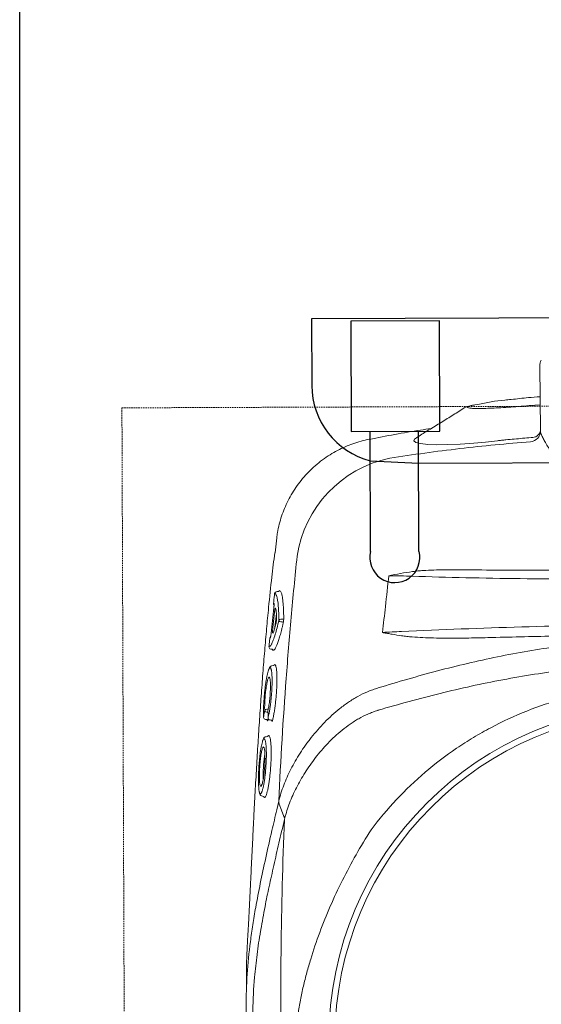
# Model space of a CAD drawing. Header units: inches. Extents: x 1703 to 137267, y -37098 to 14102.
# Tile 126 of 139: x 128185 to 128352, y 7803 to 8118. Entities that reach past the tile are written whole.
import ezdxf

# ---------------------------------------------------------------- set-up
doc = ezdxf.new("R2010")
doc.units = ezdxf.units.IN
doc.header["$MEASUREMENT"] = 0
doc.linetypes.add('11aa1PB-bd$0$11aa1PB-af$0$TRATTEGGIATA', pattern=[0.75, 0.5, -0.25])
doc.layers.add('CKD Equipments', color=252, linetype='Continuous', lineweight=0)
doc.layers.add('FAINTEQUIP', color=252, linetype='Continuous', lineweight=0)
doc.layers.add('elevation line', color=1, linetype='Continuous')
doc.layers.add('EQUIPMENT', color=1, linetype='Continuous')

# ---------------------------------------------------------------- blocks, each defined once
blk = doc.blocks.new('G$C62143A14')
at = {"linetype": 'Continuous', "lineweight": 0}
for p, q in [((133.76, 441.62), (133.99, 420.82)), ((113.93, 429.31), (112.94, 429.15)), ((130.32, 428.9), (133.9, 429.19)), ((79.21, 418.06), (79.21, 418.06)), ((49.55, 386.51), (49, 381.81)), ((49.57, 386.5), (49.57, 386.51)), ((49.39, 369.29), (49.5, 369.31)), ((50.37, 369.67), (50.78, 369.47)), ((48.88, 368.7), (48.87, 368.69)), ((49.44, 362.37), (48.95, 357.79)), ((50.85, 360.49), (51.48, 360.49)), ((51.33, 359.64), (50.86, 359.63)), ((47.71, 350.93), (47.62, 350.94)), ((47.68, 350.93), (48.05, 350.9)), ((48.57, 345.63), (48.03, 345.57)), ((45.34, 329.13), (45.33, 329.04)), ((45.95, 328.38), (46.32, 328.34)), ((46.82, 328.73), (46.75, 328.33)), ((46.79, 328.96), (46.78, 328.89)), ((47.41, 328.22), (47.77, 328.17)), ((46.65, 322.92), (46.12, 322.87)), ((44.97, 303.8), (45.36, 303.77)), ((45.65, 303.41), (45.51, 303.55)), ((45.8, 303.47), (45.65, 303.41)), ((49.57, 299.48), (50.21, 302.26))]:
    blk.add_line(p, q, dxfattribs=at)
at = {"linetype": 'Continuous', "lineweight": 0, "flags": 128}
for points in [[(94.26, 418.59), (93.66, 418.2), (93.46, 417.59), (94.13, 417.09), (95.62, 416.73), (97.89, 416.49), (100.81, 416.39), (104.33, 416.43), (108.32, 416.6), (112.67, 416.91), (116.39, 417.25), (120.19, 417.68), (120.19, 417.68), (120.19, 417.68)], [(50.36, 301.27), (50.36, 301.27), (50.36, 301.27)], [(51.87, 297.29), (51.12, 299.29), (50.37, 301.26)]]:
    blk.add_lwpolyline(points, dxfattribs=at)
at = {"linetype": 'Continuous', "lineweight": 0}
for radius in [106.93, 105]:
    blk.add_circle((173.18, 226), radius, dxfattribs=at)
for centre, radius, start, end in [((137.26, 441.66), 3.5, 149.6525, 180.6162), ((130.52, 420.79), 3.47, 274.6644, 0.6066), ((131.16, 421.56), 2.92, 266.0995, 345.287), ((93.4, 375.11), 37.74, 101.688, 171.5562), ((49.57, 368.62), 0.7, 105.1816, 173.5015), ((49.57, 368.62), 0.695, 105.2693, 173.8356), ((49.23, 365.55), 0.7, 173.3804, 218.7703), ((50.81, 359.83), 0.662, 86.742, 152.268), ((50.9, 360.34), 0.71, 196.8739, 266.2326), ((51.31, 359.28), 0.355, 16.969, 86.1806), ((51.49, 360.82), 0.331, 266.795, 332.1856), ((48.04, 354.42), 0.696, 128.4109, 174.5774), ((47.76, 351.62), 0.697, 174.0499, 258.4519), ((46.34, 331.01), 0.662, 90.4906, 162.5797), ((46.36, 331.4), 0.685, 195.9711, 268.143), ((46.03, 329.07), 0.7, 182.9235, 263.468), ((47.48, 328.91), 0.7, 181.8037, 263.5226)]:
    blk.add_arc(centre, radius, start, end, dxfattribs=at)
for points, knots in [([(112.72, 429.1), (112.54, 429.08), (112.03, 428.98), (111.21, 428.78), (110.45, 428.55), (109.86, 428.32), (109.52, 428.12), (109.39, 428.05)], [0, 0, 0, 0, 0.100787, 0.407598, 0.731303, 0.895894, 1, 1, 1, 1]), ([(112.94, 429.15), (112.46, 429.05), (111.51, 428.84), (110.75, 428.57), (110.53, 428.34), (110.88, 428.16), (111.82, 428.04), (113.29, 427.99), (115.28, 427.99), (117.7, 428.06), (120.5, 428.19), (123.59, 428.37), (126.9, 428.61), (129.18, 428.8), (130.32, 428.9)], [0, 0, 0, 0, 0.082617, 0.165235, 0.248974, 0.332713, 0.416293, 0.499873, 0.583402, 0.66693, 0.750192, 0.833453, 0.916727, 1, 1, 1, 1]), ([(124.61, 430.86), (123.92, 430.81), (120.23, 430.56), (116.76, 429.87), (113.93, 429.31)], [0, 0, 0, 0, 0.187713, 1, 1, 1, 1]), ([(133.87, 431.73), (132.61, 431.65), (129.52, 431.46), (126.44, 431.07), (124.61, 430.84)], [0, 0, 0, 0, 0.406128, 1, 1, 1, 1]), ([(109.39, 428.05), (108.12, 427.23), (105.58, 425.64), (101.69, 423.22), (97.89, 420.88), (95.41, 419.35), (94.24, 418.63)], [0, 0, 0, 0, 0.253353, 0.510138, 0.769176, 1, 1, 1, 1]), ([(99.02, 421.57), (97.86, 421.41), (91.22, 420.48), (84.64, 419.17), (79.21, 418.1)], [0, 0, 0, 0, 0.174606, 1, 1, 1, 1]), ([(133.99, 420.82), (134, 420.37), (134.2, 419.77), (134.72, 418.63), (134.93, 418.21), (135.3, 417.53), (135.44, 417.29), (135.72, 416.8), (135.87, 416.55), (136.64, 415.25), (137.37, 414.09), (138.58, 412.21), (139, 411.55), (139.88, 410.19), (140.34, 409.49), (141.72, 407.33), (142.68, 405.82), (144.62, 402.65), (145.6, 400.98), (147.49, 397.46), (148.39, 395.64), (149.56, 392.78), (149.93, 391.81), (150.58, 389.81), (150.87, 388.79), (151.1, 387.73)], [0, 0, 0, 0, 0.125, 0.125, 0.1875, 0.1875, 0.21875, 0.21875, 0.25, 0.25, 0.375, 0.375, 0.4375, 0.4375, 0.5, 0.5, 0.625, 0.625, 0.75, 0.75, 0.875, 0.875, 0.9375, 0.9375, 1, 1, 1, 1]), ([(79.19, 418.13), (79.18, 418.13), (78.27, 417.99), (76.52, 417.53), (73.94, 416.74), (71.43, 415.74), (68.99, 414.57), (66.56, 413.17), (64.18, 411.55), (61.88, 409.7), (59.76, 407.69), (57.83, 405.55), (56.09, 403.3), (54.54, 400.95), (53.19, 398.52), (52.04, 396.03), (51.09, 393.49), (50.34, 390.91), (49.81, 388.58), (49.62, 387.11), (49.54, 386.51)], [0, 0, 0, 0, 0.001134, 0.05921, 0.117416, 0.175724, 0.234114, 0.292568, 0.357035, 0.420781, 0.483687, 0.545808, 0.607185, 0.667848, 0.727816, 0.787098, 0.845698, 0.903609, 0.960817, 1, 1, 1, 1]), ([(85.76, 412.06), (89.48, 412.63), (96.91, 413.75), (108.15, 415.16), (119.44, 416.38), (127.01, 417.01), (130.8, 417.33)], [0, 0, 0, 0, 0.249615, 0.499229, 0.749615, 1, 1, 1, 1]), ([(120.19, 417.68), (120.42, 417.7), (120.64, 417.73), (121.09, 417.77), (121.76, 417.84), (123.33, 417.99), (124.68, 418.11), (127.37, 418.36), (129.17, 418.51), (130.97, 418.65)], [0, 0, 0, 0, 0.0625, 0.0625, 0.125, 0.25, 0.5, 0.5, 1, 1, 1, 1]), ([(120.19, 417.68), (120.19, 417.68), (120.19, 417.68), (120.19, 417.68), (120.19, 417.68), (120.19, 417.68), (120.19, 417.68)], [0.00000000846, 0.00000000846, 0.00000000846, 0.00000000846, 0.000000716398, 0.000000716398, 0.000000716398, 0.000001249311, 0.000001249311, 0.000001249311, 0.000001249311]), ([(120.19, 417.68), (120.19, 417.68), (120.19, 417.68), (120.19, 417.68), (120.19, 417.68), (120.19, 417.68)], [0, 0, 0, 0, 0.051824, 0.658198, 1, 1, 1, 1]), ([(48.93, 381.81), (48.6, 379.21), (47.9, 373.59), (47.04, 365.37), (46.3, 357.46), (45.69, 350.42), (45.11, 343.22), (44.57, 335.88), (44.05, 328.44), (43.55, 320.81), (43.08, 313.03), (42.64, 305.12), (42.26, 298.03), (41.95, 291.8), (41.68, 286.4), (41.42, 281.01), (41.15, 275.42), (40.92, 270.71), (40.72, 266.92), (40.56, 263.77), (40.38, 260.45), (40.21, 257.38), (40.08, 254.83), (39.98, 252.7), (39.9, 250.79), (39.84, 248.9), (39.83, 247.83), (39.91, 243.32)], [0, 0, 0, 0, 0.063316, 0.137046, 0.187379, 0.237747, 0.288072, 0.337874, 0.387718, 0.437523, 0.488782, 0.540075, 0.591317, 0.625909, 0.660493, 0.695746, 0.730982, 0.771161, 0.791716, 0.812265, 0.841912, 0.872106, 0.896195, 0.920292, 0.944907, 0.969526, 1, 1, 1, 1]), ([(50.21, 302.26), (50.81, 315.39), (51.6, 328.49), (53.06, 348.08), (53.59, 354.61), (54.76, 367.64), (55.39, 374.15), (56.07, 380.65)], [0, 0, 0, 0, 0.5, 0.5, 0.75, 0.75, 1, 1, 1, 1]), ([(92.96, 375.75), (93.53, 375.83), (94.1, 375.9), (95.25, 376.01), (95.82, 376.05), (97.55, 376.17), (98.7, 376.22), (102.15, 376.32), (104.46, 376.33), (106.77, 376.32)], [0, 0, 0, 0, 0.125, 0.125, 0.25, 0.25, 0.5, 0.5, 1, 1, 1, 1]), ([(106.77, 376.32), (114.3, 376.26), (121.85, 376.22), (136.97, 376.2), (144.55, 376.21), (152.13, 376.25)], [0, 0, 0, 0, 0.5, 0.5, 1, 1, 1, 1]), ([(162.82, 373.38), (156.9, 373.34), (151, 373.33), (139.22, 373.37), (133.34, 373.42), (121.64, 373.56), (115.82, 373.67), (104.29, 373.93), (98.57, 374.08), (92.89, 374.27)], [0, 0, 0, 0, 0.25, 0.25, 0.5, 0.5, 0.75, 0.75, 1, 1, 1, 1]), ([(50.1, 369.38), (50.05, 369.37), (49.84, 369.35), (49.64, 369.33), (49.5, 369.31)], [0, 0, 0, 0, 0.205831, 1, 1, 1, 1]), ([(50.29, 369.5), (50.29, 369.5), (50.29, 369.5), (50.29, 369.49), (50.28, 369.48), (50.23, 369.43), (50.15, 369.38), (50.1, 369.38), (50.1, 369.38)], [0, 0, 0, 0, 0.014276, 0.209132, 0.380371, 0.579352, 0.841929, 1, 1, 1, 1]), ([(50.29, 369.5), (50.3, 369.54), (50.33, 369.64), (50.35, 369.66), (50.37, 369.67)], [0, 0, 0, 0, 0.370215, 1, 1, 1, 1]), ([(50.78, 369.47), (50.91, 369.23), (51.16, 368.75), (51.45, 367.18), (51.6, 365.66), (51.7, 364.15), (51.76, 362.77), (51.78, 361.37), (51.79, 360.67)], [0, 0, 0, 0, 0.21968, 0.439192, 0.658685, 0.696773, 0.849384, 1, 1, 1, 1]), ([(48.88, 368.7), (48.82, 368.23), (48.77, 367.77), (48.72, 367.3), (48.66, 366.75), (48.59, 366.19), (48.53, 365.63)], [0, 0, 0, 0, 0.002, 0.002, 0.002, 0.004411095, 0.004411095, 0.004411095, 0.004411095]), ([(49.6, 367.67), (49.59, 367.74), (49.53, 368), (49.39, 368.32), (49.17, 368.7), (48.97, 368.7), (48.88, 368.7)], [0, 0, 0, 0, 0.074197, 0.28708, 0.641001, 1, 1, 1, 1]), ([(50.22, 360.13), (50.21, 360.96), (50.19, 362.64), (50.06, 364.8), (49.87, 366.58), (49.69, 367.32), (49.6, 367.67)], [0, 0, 0, 0, 0.240852, 0.487107, 0.75984, 1, 1, 1, 1]), ([(48.27, 357.44), (48.32, 357.9), (48.37, 358.37), (48.42, 358.83), (48.56, 360.13), (48.7, 361.42), (48.84, 362.72)], [0, 0, 0, 0, 0.002, 0.002, 0.002, 0.00758254, 0.00758254, 0.00758254, 0.00758254]), ([(48.64, 365.54), (48.66, 365.53), (48.67, 365.47), (48.69, 365.36), (48.69, 365.31), (48.69, 365.21), (48.69, 365.15), (48.69, 365.02), (48.69, 364.96), (48.68, 364.81), (48.68, 364.74), (48.66, 364.5), (48.65, 364.33), (48.63, 364.16)], [0, 0, 0, 0, 0.25, 0.25, 0.375, 0.375, 0.5, 0.5, 0.625, 0.625, 0.75, 0.75, 1, 1, 1, 1]), ([(48.84, 362.72), (48.86, 362.83), (48.87, 362.94), (48.9, 363.16), (48.92, 363.26), (48.95, 363.45), (48.97, 363.55), (49.01, 363.71), (49.02, 363.78), (49.08, 363.96), (49.11, 364.04), (49.16, 364.08), (49.17, 364.08), (49.2, 364.05), (49.21, 364.03), (49.21, 363.99)], [0, 0, 0, 0, 0.125, 0.125, 0.25, 0.25, 0.375, 0.375, 0.5, 0.5, 0.75, 0.75, 0.875, 0.875, 1, 1, 1, 1]), ([(49.21, 363.99), (49.25, 363.83), (49.29, 363.65), (49.35, 363.26), (49.38, 363.04), (49.45, 362.33), (49.49, 361.79), (49.52, 361.18)], [0, 0, 0, 0, 0.25, 0.25, 0.5, 0.5, 1, 1, 1, 1]), ([(48.01, 352.76), (48.15, 353.07), (48.49, 353.78), (49.05, 355.5), (49.64, 357.64), (50.03, 359.3), (50.22, 360.13)], [0, 0, 0, 0, 0.220226, 0.504612, 0.749666, 1, 1, 1, 1]), ([(49.52, 361.18), (49.52, 361.11), (49.52, 361.04), (49.52, 360.88), (49.52, 360.79), (49.51, 360.61), (49.5, 360.52), (49.49, 360.32), (49.48, 360.23), (49.46, 360.03), (49.45, 359.93), (49.42, 359.74), (49.41, 359.64), (49.38, 359.46), (49.36, 359.38), (49.33, 359.22), (49.31, 359.14), (49.3, 359.08)], [0, 0, 0, 0, 0.125, 0.125, 0.25, 0.25, 0.375, 0.375, 0.5, 0.5, 0.625, 0.625, 0.75, 0.75, 0.875, 0.875, 1, 1, 1, 1]), ([(51.79, 360.67), (51.79, 360.58), (51.79, 360.47), (51.77, 360.25), (51.76, 360.14), (51.74, 359.91), (51.72, 359.79), (51.69, 359.58), (51.67, 359.48), (51.65, 359.39)], [0, 0, 0, 0, 0.25, 0.25, 0.5, 0.5, 0.75, 0.75, 1, 1, 1, 1]), ([(48.36, 356.13), (48.33, 356.05), (48.29, 356.03), (48.26, 356.07), (48.25, 356.1), (48.23, 356.17), (48.22, 356.23), (48.22, 356.36), (48.21, 356.43), (48.21, 356.6), (48.22, 356.69), (48.22, 356.89), (48.23, 357), (48.25, 357.22), (48.26, 357.33), (48.27, 357.44)], [0, 0, 0, 0, 0.25, 0.25, 0.375, 0.375, 0.5, 0.5, 0.625, 0.625, 0.75, 0.75, 0.875, 0.875, 1, 1, 1, 1]), ([(51.65, 359.39), (51.61, 359.21), (51.57, 359.04), (51.49, 358.69), (51.37, 358.18), (51.25, 357.69), (51.02, 356.75), (50.86, 356.15), (50.56, 355.04), (50.4, 354.53), (50.1, 353.57), (49.95, 353.14), (49.52, 351.99), (49.25, 351.42), (48.94, 350.94), (48.88, 350.86), (48.76, 350.72), (48.7, 350.66), (48.53, 350.54), (48.43, 350.5), (48.33, 350.52)], [0, 0, 0, 0, 0.03125, 0.03125, 0.0625, 0.125, 0.125, 0.25, 0.25, 0.375, 0.375, 0.5, 0.5, 0.75, 0.75, 0.8125, 0.8125, 0.875, 0.875, 1, 1, 1, 1]), ([(49.3, 359.08), (49.22, 358.75), (49.13, 358.45), (48.97, 357.88), (48.89, 357.61), (48.66, 356.87), (48.5, 356.46), (48.36, 356.13)], [0, 0, 0, 0, 0.25, 0.25, 0.5, 0.5, 1, 1, 1, 1]), ([(89.48, 356.56), (102.2, 357.15), (115.02, 357.64), (140.91, 358.4), (153.96, 358.68), (167.14, 358.84)], [0, 0, 0, 0, 0.5, 0.5, 1, 1, 1, 1]), ([(47.35, 354.48), (47.3, 354.02), (47.25, 353.55), (47.21, 353.09), (47.16, 352.63), (47.11, 352.16), (47.07, 351.7)], [0, 0, 0, 0, 0.002, 0.002, 0.002, 0.003999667, 0.003999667, 0.003999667, 0.003999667]), ([(47.76, 355.99), (47.74, 355.82), (47.72, 355.65), (47.69, 355.41), (47.68, 355.33), (47.65, 355.19), (47.64, 355.12), (47.61, 354.99), (47.6, 354.93), (47.57, 354.82), (47.56, 354.77), (47.52, 354.65), (47.5, 354.6), (47.48, 354.58)], [0, 0, 0, 0, 0.25, 0.25, 0.375, 0.375, 0.5, 0.5, 0.625, 0.625, 0.75, 0.75, 1, 1, 1, 1]), ([(82.05, 338.49), (88.31, 340.43), (94.62, 342.26), (104.17, 344.77), (107.37, 345.57), (113.78, 347.08), (117, 347.79), (126.68, 349.77), (133.19, 350.9), (143.02, 352.25), (146.31, 352.64), (152.9, 353.29), (156.2, 353.56), (159.5, 353.76)], [0, 0, 0, 0, 0.25, 0.25, 0.375, 0.375, 0.5, 0.5, 0.75, 0.75, 0.875, 0.875, 1, 1, 1, 1]), ([(83.55, 356.23), (83.51, 356.25), (83.46, 356.26), (83.42, 356.27), (83.41, 356.28), (83.41, 356.28), (83.4, 356.28)], [0, 0, 0, 0, 0.0001941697, 0.0001941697, 0.0001941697, 0.0002311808, 0.0002311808, 0.0002311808, 0.0002311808]), ([(89.45, 355.2), (88.46, 355.35), (87.48, 355.52), (86, 355.77), (85.51, 355.86), (84.77, 355.99), (84.53, 356.03), (84.16, 356.1), (84.04, 356.13), (83.85, 356.16), (83.79, 356.17), (83.67, 356.2), (83.61, 356.21), (83.55, 356.23)], [0, 0, 0, 0, 0.5, 0.5, 0.75, 0.75, 0.875, 0.875, 0.9375, 0.9375, 0.96875, 0.96875, 1, 1, 1, 1]), ([(117.12, 354.6), (114.8, 354.54), (112.49, 354.49), (107.86, 354.43), (105.55, 354.42), (100.93, 354.46), (98.63, 354.5), (95.17, 354.66), (94.02, 354.72), (92.3, 354.86), (91.73, 354.91), (90.59, 355.04), (90.02, 355.11), (89.45, 355.2)], [0, 0, 0, 0, 0.25, 0.25, 0.5, 0.5, 0.75, 0.75, 0.875, 0.875, 0.9375, 0.9375, 1, 1, 1, 1]), ([(158.9, 355.44), (151.92, 355.34), (144.94, 355.22), (131.01, 354.94), (124.06, 354.78), (117.12, 354.6)], [0, 0, 0, 0, 0.5, 0.5, 1, 1, 1, 1]), ([(47.07, 351.7), (47.19, 351.73), (47.44, 351.79), (47.76, 352.19), (47.97, 352.67), (48.01, 352.76)], [0, 0, 0, 0, 0.4433, 0.896253, 1, 1, 1, 1]), ([(48.05, 350.9), (48.08, 350.89), (48.15, 350.88), (48.22, 350.82), (48.27, 350.76), (48.29, 350.71), (48.29, 350.69), (48.29, 350.69), (48.29, 350.69)], [0, 0, 0, 0, 0.175463, 0.400939, 0.589495, 0.747071, 0.890518, 1, 1, 1, 1]), ([(48.33, 350.52), (48.33, 350.53), (48.31, 350.55), (48.29, 350.61), (48.29, 350.69), (48.29, 350.69)], [0, 0, 0, 0, 0.3650586, 0.9797373, 1, 1, 1, 1]), ([(47.01, 344.4), (46.98, 344.33), (46.88, 344.11), (46.69, 343.49), (46.46, 342.54), (46.24, 341.39), (46.03, 340.08), (45.84, 338.67), (45.67, 337.16), (45.53, 335.62), (45.42, 334.09), (45.34, 332.62), (45.3, 331.25), (45.3, 330.07), (45.32, 329.43), (45.34, 329.13)], [0, 0, 0, 0, 0.034967, 0.11668, 0.198521, 0.28284, 0.363401, 0.446271, 0.52675, 0.609595, 0.689692, 0.772207, 0.85087, 0.93183, 1, 1, 1, 1]), ([(46.79, 328.96), (46.87, 329.3), (47.03, 330), (47.26, 331.25), (47.48, 332.65), (47.66, 334.12), (47.82, 335.66), (47.94, 337.19), (48.02, 338.69), (48.07, 340.09), (48.07, 341.38), (48.03, 342.5), (47.95, 343.44), (47.87, 344.05), (47.8, 344.27), (47.79, 344.33)], [0, 0, 0, 0, 0.081121, 0.164592, 0.245691, 0.329206, 0.409093, 0.49132, 0.570813, 0.652715, 0.73066, 0.81084, 0.889237, 0.969944, 1, 1, 1, 1]), ([(48.03, 345.57), (47.98, 345.55), (47.79, 345.55), (47.54, 345.37), (47.32, 345.13), (47.17, 344.9), (47.09, 344.69), (47.01, 344.4)], [0, 0, 0, 0, 0.085263, 0.298133, 0.53129, 0.85157, 1, 1, 1, 1]), ([(47.79, 344.33), (47.76, 344.44), (47.68, 344.73), (47.54, 344.94), (47.34, 344.96), (47.17, 344.77), (47.05, 344.49), (47.01, 344.4)], [0, 0, 0, 0, 0.142974, 0.381895, 0.621008, 0.867279, 1, 1, 1, 1]), ([(49.13, 345.73), (49.16, 345.68), (49.25, 345.55), (49.38, 345.02), (49.51, 344.18), (49.59, 343.09), (49.63, 341.8), (49.62, 340.35), (49.57, 338.78), (49.47, 337.13), (49.34, 335.45), (49.17, 333.78), (48.96, 332.16), (48.73, 330.64), (48.47, 329.22), (48.28, 328.43), (48.19, 328.03)], [0, 0, 0, 0, 0.036944, 0.111064, 0.185167, 0.25898, 0.332797, 0.405887, 0.478972, 0.551758, 0.624553, 0.69822, 0.771885, 0.845998, 0.920119, 1, 1, 1, 1]), ([(48.57, 345.63), (48.57, 345.63), (48.63, 345.76), (48.69, 345.8), (48.74, 345.83)], [0, 0, 0, 0, 0.031421, 1, 1, 1, 1]), ([(48.74, 345.83), (48.76, 345.86), (48.87, 345.99), (49, 345.97), (49.09, 345.79), (49.13, 345.73)], [0, 0, 0, 0, 0.160118, 0.714475, 1, 1, 1, 1]), ([(162.9, 345.95), (156.01, 345.65), (149.15, 345.08), (138.9, 343.85), (135.48, 343.38), (128.69, 342.33), (125.3, 341.74), (115.17, 339.84), (108.47, 338.36), (98.51, 335.9), (95.2, 335.04), (88.61, 333.25), (85.33, 332.31), (82.06, 331.35)], [0, 0, 0, 0, 0.25, 0.25, 0.375, 0.375, 0.5, 0.5, 0.75, 0.75, 0.875, 0.875, 1, 1, 1, 1]), ([(45.71, 331.21), (45.69, 331.75), (45.67, 332.78), (45.76, 334.81), (45.94, 336.87), (46.19, 338.84), (46.49, 340.42), (46.71, 341.33), (46.82, 341.49), (46.83, 341.5)], [0, 0, 0, 0, 0.170858, 0.332147, 0.492014, 0.656195, 0.819988, 0.986588, 1, 1, 1, 1]), ([(47.35, 341.5), (47.4, 341.27), (47.51, 340.77), (47.56, 339.28), (47.52, 337.42), (47.37, 335.36), (47.13, 333.35), (46.9, 331.99), (46.76, 331.38), (46.73, 331.23)], [0, 0, 0, 0, 0.140566, 0.301933, 0.463305, 0.622013, 0.785773, 0.94855, 1, 1, 1, 1]), ([(46.83, 341.5), (46.92, 341.67), (47.11, 342.02), (47.29, 341.92), (47.35, 341.55), (47.35, 341.5)], [0, 0, 0, 0, 0.4462454, 0.9349282, 1, 1, 1, 1]), ([(50.2, 302.21), (50.41, 303.06), (50.64, 303.91), (51.18, 305.63), (51.48, 306.49), (52.46, 309.06), (53.22, 310.78), (54.96, 314.19), (55.94, 315.9), (57.56, 318.43), (58.13, 319.28), (59.03, 320.54), (59.34, 320.96), (59.96, 321.8), (60.29, 322.21), (61.93, 324.29), (63.33, 325.9), (66.37, 329.01), (68, 330.49), (70.64, 332.59), (71.56, 333.27), (73.48, 334.56), (74.47, 335.17), (76.51, 336.3), (77.56, 336.82), (79.2, 337.51), (79.75, 337.73), (80.6, 338.03), (80.88, 338.13), (81.46, 338.31), (81.75, 338.4), (82.04, 338.48)], [0, 0, 0, 0, 0.0625, 0.0625, 0.125, 0.125, 0.25, 0.25, 0.375, 0.375, 0.4375, 0.4375, 0.46875, 0.46875, 0.5, 0.5, 0.625, 0.625, 0.75, 0.75, 0.8125, 0.8125, 0.875, 0.875, 0.9375, 0.9375, 0.96875, 0.96875, 0.984375, 0.984375, 1, 1, 1, 1]), ([(79.75, 293.03), (82.31, 296.45), (85.04, 299.7), (90.82, 305.84), (93.86, 308.74), (100.26, 314.21), (103.61, 316.77), (108.01, 319.76), (108.9, 320.35), (110.69, 321.5), (111.6, 322.06), (114.34, 323.72), (116.19, 324.76), (121.81, 327.74), (125.65, 329.52), (133.49, 332.64), (137.5, 334), (142.63, 335.43), (143.66, 335.7), (145.73, 336.21), (146.78, 336.46), (149.91, 337.15), (152, 337.55), (158.29, 338.58), (162.49, 339.04), (166.97, 339.32)], [0, 0, 0, 0, 0.125, 0.125, 0.25, 0.25, 0.375, 0.375, 0.40625, 0.40625, 0.4375, 0.4375, 0.5, 0.5, 0.625, 0.625, 0.75, 0.75, 0.78125, 0.78125, 0.8125, 0.8125, 0.875, 0.875, 1, 1, 1, 1]), ([(45.34, 329.13), (45.4, 329.49), (45.46, 329.84), (45.52, 330.2), (45.58, 330.54), (45.64, 330.87), (45.71, 331.21)], [0, 0, 0, 0, 0.002000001, 0.002000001, 0.002000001, 0.003901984, 0.003901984, 0.003901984, 0.003901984]), ([(46.33, 331.68), (46.41, 331.68), (46.49, 331.68), (46.57, 331.68), (46.69, 331.69), (46.81, 331.69), (46.83, 331.69)], [0.0007933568, 0.0007933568, 0.0007933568, 0.0007933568, 0.0011395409, 0.0011395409, 0.0011395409, 0.0016472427, 0.0016472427, 0.0016472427, 0.0016472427]), ([(46.73, 331.23), (46.74, 330.87), (46.75, 330.51), (46.76, 330.15), (46.77, 329.75), (46.78, 329.36), (46.79, 328.96)], [0, 0, 0, 0, 0.002000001, 0.002000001, 0.002000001, 0.004171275, 0.004171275, 0.004171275, 0.004171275]), ([(81.91, 331.3), (81.36, 331.14), (80.83, 330.96), (79.77, 330.57), (79.26, 330.35), (77.73, 329.68), (76.75, 329.18), (75.33, 328.37), (74.86, 328.09), (73.94, 327.5), (73.48, 327.2), (72.15, 326.27), (71.29, 325.63), (68.84, 323.63), (67.32, 322.21), (64.5, 319.27), (63.18, 317.74), (60.74, 314.58), (59.62, 312.99), (57.58, 309.77), (56.66, 308.15), (55.43, 305.71), (55.04, 304.9), (54.31, 303.27), (53.97, 302.45), (53.04, 300), (52.53, 298.38), (52.13, 296.78)], [0, 0, 0, 0, 0.03125, 0.03125, 0.0625, 0.0625, 0.125, 0.125, 0.15625, 0.15625, 0.1875, 0.1875, 0.25, 0.25, 0.375, 0.375, 0.5, 0.5, 0.625, 0.625, 0.75, 0.75, 0.8125, 0.8125, 0.875, 0.875, 1, 1, 1, 1]), ([(46.32, 328.34), (46.36, 328.33), (46.44, 328.31), (46.52, 328.25), (46.56, 328.19), (46.57, 328.18), (46.57, 328.17), (46.57, 328.17), (46.57, 328.16)], [0, 0, 0, 0, 0.254985, 0.463826, 0.637296, 0.783337, 0.926867, 1, 1, 1, 1]), ([(46.74, 330.72), (46.69, 330.72), (46.56, 330.72), (46.42, 330.72), (46.34, 330.72)], [0, 0, 0, 0, 0.397181, 1, 1, 1, 1]), ([(46.75, 328.33), (46.73, 328.23), (46.71, 328.14), (46.67, 328.01), (46.66, 327.97), (46.63, 327.96), (46.62, 327.96), (46.61, 327.98), (46.6, 327.99), (46.59, 328.04), (46.58, 328.07), (46.58, 328.14), (46.58, 328.15), (46.57, 328.16)], [0, 0, 0, 0, 0.25, 0.25, 0.5, 0.5, 0.625, 0.625, 0.75, 0.75, 0.875, 0.875, 1, 1, 1, 1]), ([(47.77, 328.17), (47.78, 328.17), (47.82, 328.17), (47.9, 328.14), (47.97, 328.08), (48.01, 328.02), (48.01, 328), (48.01, 327.99), (48.01, 327.99)], [0, 0, 0, 0, 0.005493, 0.289143, 0.515025, 0.705708, 0.87243, 1, 1, 1, 1]), ([(48.19, 328.03), (48.18, 327.98), (48.15, 327.87), (48.1, 327.78), (48.05, 327.81), (48.02, 327.89), (48.01, 327.98), (48.01, 327.99)], [0, 0, 0, 0, 0.170931, 0.43557, 0.700344, 0.964272, 1, 1, 1, 1]), ([(45.11, 321.69), (45.09, 321.64), (45, 321.45), (44.84, 320.86), (44.63, 319.96), (44.44, 318.85), (44.25, 317.58), (44.09, 316.19), (43.95, 314.73), (43.84, 313.22), (43.76, 311.73), (43.71, 310.29), (43.69, 308.94), (43.71, 307.72), (43.77, 306.65), (43.85, 305.81), (43.93, 305.27), (43.99, 305.12), (44, 305.09)], [0, 0, 0, 0, 0.023226, 0.092931, 0.162639, 0.232676, 0.302714, 0.372201, 0.441684, 0.510683, 0.579678, 0.648044, 0.716408, 0.784299, 0.852186, 0.919822, 0.987451, 1, 1, 1, 1]), ([(46.12, 322.87), (46.08, 322.84), (45.89, 322.85), (45.64, 322.67), (45.42, 322.43), (45.27, 322.2), (45.19, 321.99), (45.11, 321.69)], [0, 0, 0, 0, 0.0760045, 0.2920195, 0.5221541, 0.8303026, 1, 1, 1, 1]), ([(45.89, 321.6), (45.87, 321.66), (45.81, 321.92), (45.67, 322.18), (45.47, 322.26), (45.28, 322.08), (45.16, 321.8), (45.11, 321.69)], [0, 0, 0, 0, 0.074975, 0.308763, 0.600633, 0.840221, 1, 1, 1, 1]), ([(47.15, 323.14), (47.22, 323.01), (47.36, 322.78), (47.52, 322.03), (47.64, 321.1), (47.73, 319.94), (47.78, 318.6), (47.78, 317.11), (47.75, 315.53), (47.67, 313.89), (47.55, 312.24), (47.4, 310.61), (47.22, 309.05), (47.01, 307.61), (46.77, 306.32), (46.53, 305.23), (46.28, 304.37), (46.03, 303.74), (45.88, 303.56), (45.8, 303.47)], [0, 0, 0, 0, 0.066966, 0.12566, 0.184351, 0.242449, 0.30055, 0.358196, 0.415842, 0.473121, 0.530398, 0.588231, 0.646066, 0.704525, 0.762985, 0.822038, 0.881088, 0.940546, 1, 1, 1, 1]), ([(46.65, 322.92), (46.66, 322.94), (46.72, 323.08), (46.78, 323.12), (46.83, 323.14)], [0, 0, 0, 0, 0.269637, 1, 1, 1, 1]), ([(46.83, 323.14), (46.86, 323.17), (46.97, 323.31), (47.07, 323.21), (47.15, 323.14)], [0, 0, 0, 0, 0.258674, 1, 1, 1, 1]), ([(44.19, 307.56), (44.18, 307.58), (44.1, 307.78), (44.03, 308.8), (43.99, 310.49), (44.06, 312.55), (44.21, 314.67), (44.44, 316.66), (44.72, 318.23), (44.92, 319.03), (45.02, 319.2), (45.03, 319.21)], [0, 0, 0, 0, 0.015121, 0.155418, 0.294804, 0.433435, 0.572075, 0.71203, 0.853105, 0.994782, 1, 1, 1, 1]), ([(45.51, 319.2), (45.57, 319.04), (45.69, 318.64), (45.79, 317.29), (45.81, 315.44), (45.72, 313.35), (45.53, 311.24), (45.28, 309.37), (44.99, 307.95), (44.8, 307.52), (44.72, 307.33)], [0, 0, 0, 0, 0.0984, 0.230543, 0.361452, 0.492139, 0.623641, 0.756097, 0.8899, 1, 1, 1, 1]), ([(44.77, 305.11), (44.81, 305.22), (44.93, 305.5), (45.13, 306.21), (45.35, 307.2), (45.55, 308.37), (45.74, 309.69), (45.91, 311.11), (46.04, 312.6), (46.14, 314.11), (46.21, 315.58), (46.24, 316.99), (46.22, 318.29), (46.18, 319.46), (46.1, 320.44), (46, 321.18), (45.92, 321.48), (45.89, 321.6)], [0, 0, 0, 0, 0.045419, 0.115839, 0.186799, 0.257754, 0.32863, 0.399501, 0.469663, 0.539816, 0.608957, 0.678085, 0.746838, 0.815591, 0.884388, 0.95319, 1, 1, 1, 1]), ([(45.03, 319.21), (45.08, 319.31), (45.23, 319.62), (45.41, 319.65), (45.5, 319.28), (45.51, 319.2)], [0, 0, 0, 0, 0.294516, 0.862877, 1, 1, 1, 1]), ([(45.26, 309.38), (45.24, 309.62), (45.2, 310.29), (45.23, 311.82), (45.32, 313.71), (45.49, 315.53), (45.65, 316.8), (45.75, 317.23), (45.77, 317.32)], [0, 0, 0, 0, 0.1171914, 0.3236173, 0.5316923, 0.7421657, 0.9517971, 1, 1, 1, 1]), ([(44.47, 307), (44.44, 307.01), (44.33, 307.03), (44.25, 307.33), (44.19, 307.56)], [0, 0, 0, 0, 0.26459, 1, 1, 1, 1]), ([(44.72, 307.33), (44.7, 307.27), (44.61, 307.01), (44.53, 307.01), (44.47, 307)], [0, 0, 0, 0, 0.212645, 1, 1, 1, 1]), ([(44, 305.09), (44.04, 304.8), (44.09, 304.57), (44.21, 304.32), (44.42, 304.02), (44.64, 303.9), (44.97, 303.8)], [0, 0, 0, 0, 0.150992, 0.540293, 0.796534, 1, 1, 1, 1]), ([(44, 305.09), (44.04, 304.95), (44.14, 304.63), (44.26, 304.57), (44.32, 304.54)], [0, 0, 0, 0, 0.453626, 1, 1, 1, 1]), ([(44.32, 304.54), (44.44, 304.58), (44.58, 304.62), (44.74, 305.04), (44.77, 305.11)], [0, 0, 0, 0, 0.8365957, 1, 1, 1, 1]), ([(45.51, 303.55), (45.47, 303.56), (45.41, 303.59), (45.37, 303.74), (45.36, 303.77)], [0, 0, 0, 0, 0.735294, 1, 1, 1, 1]), ([(50.2, 302.21), (50.19, 302.14), (50.18, 302.06), (50.17, 301.89), (50.18, 301.81), (50.21, 301.64), (50.23, 301.56), (50.28, 301.41), (50.32, 301.34), (50.36, 301.27)], [0, 0, 0, 0, 0.25, 0.25, 0.5, 0.5, 0.75, 0.75, 1, 1, 1, 1]), ([(50.2, 302.21), (50.2, 302.22), (50.2, 302.22), (50.21, 302.23), (50.21, 302.24), (50.21, 302.25), (50.21, 302.26)], [0, 0, 0, 0, 0.00003361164, 0.00003361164, 0.00003361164, 0.00009841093, 0.00009841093, 0.00009841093, 0.00009841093]), ([(45.6, 147.31), (45.02, 149.63), (44.08, 153.42), (43.14, 158.58), (42.52, 162.49), (42.07, 166.08), (41.78, 169.32), (41.57, 172.51), (41.43, 175.54), (41.32, 178.54), (41.24, 181.43), (41.18, 184.13), (41.11, 187.04), (41.05, 190.57), (40.96, 194.84), (40.86, 199.86), (40.72, 205.12), (40.58, 210.4), (40.42, 215.41), (40.27, 220), (40.12, 224.07), (39.98, 227.69), (39.87, 230.87), (39.8, 233.7), (39.73, 239.01), (39.98, 246.66), (40.84, 255.43), (41.86, 262.6), (42.9, 268.77), (44.25, 275.81), (46, 283.98), (47.78, 291.81), (49.04, 297.24), (49.57, 299.48)], [0, 0, 0, 0, 0.0593635, 0.0971043, 0.1348438, 0.1667324, 0.198607, 0.2201848, 0.2417788, 0.2633349, 0.278122, 0.2929063, 0.3080418, 0.3231723, 0.3441056, 0.3655953, 0.3864814, 0.4080077, 0.4295299, 0.4486306, 0.4683357, 0.4884205, 0.5086324, 0.5289688, 0.5492243, 0.6333183, 0.7152132, 0.756242, 0.7972696, 0.8516973, 0.906117, 0.9611972, 1, 1, 1, 1]), ([(52.02, 296.33), (51.42, 293.79), (50.23, 288.7), (48.59, 281.61), (47.1, 274.85), (45.67, 268), (44.9, 263.56), (44.47, 261.16)], [0, 0, 0, 0, 0.192621, 0.385484, 0.57846, 0.771235, 1, 1, 1, 1]), ([(55.29, 128.94), (54.17, 142.82), (53.27, 156.72), (51.87, 184.59), (51.39, 198.55), (50.98, 219.52), (50.9, 226.52), (50.84, 240.51), (50.86, 247.5), (51.08, 268.46), (51.45, 282.4), (52.02, 296.33)], [0, 0, 0, 0, 0.25, 0.25, 0.5, 0.5, 0.625, 0.625, 0.75, 0.75, 1, 1, 1, 1]), ([(81.21, 156.98), (79.47, 159.59), (77.81, 162.21), (74.65, 167.51), (73.14, 170.18), (70.29, 175.58), (68.94, 178.31), (66.39, 183.83), (65.2, 186.62), (62.96, 192.26), (61.93, 195.1), (60.52, 199.39), (60.07, 200.83), (59.22, 203.72), (58.82, 205.17), (58.08, 208.1), (57.73, 209.57), (57.1, 212.54), (56.82, 214.04), (56.34, 217.05), (56.15, 218.57), (55.94, 220.88), (55.88, 221.66), (55.82, 222.82), (55.8, 223.21), (55.78, 224), (55.77, 224.39), (55.75, 226.36), (55.8, 227.92), (56.02, 230.99), (56.19, 232.52), (56.6, 235.54), (56.85, 237.04), (57.42, 240.02), (57.73, 241.5), (58.42, 244.43), (58.79, 245.89), (59.57, 248.78), (59.98, 250.22), (61.29, 254.51), (62.26, 257.35), (65.39, 265.8), (67.81, 271.36), (71.95, 279.63), (73.4, 282.35), (76.46, 287.74), (78.07, 290.4), (79.75, 293.03)], [0, 0, 0, 0, 0.0625, 0.0625, 0.125, 0.125, 0.1875, 0.1875, 0.25, 0.25, 0.3125, 0.3125, 0.34375, 0.34375, 0.375, 0.375, 0.40625, 0.40625, 0.4375, 0.4375, 0.46875, 0.46875, 0.484375, 0.484375, 0.492187, 0.492187, 0.5, 0.5, 0.53125, 0.53125, 0.5625, 0.5625, 0.59375, 0.59375, 0.625, 0.625, 0.65625, 0.65625, 0.6875, 0.6875, 0.75, 0.75, 0.875, 0.875, 0.9375, 0.9375, 1, 1, 1, 1]), ([(44.47, 261.16), (44.44, 260.98), (43.93, 258.18), (43.23, 253.09), (42.27, 244.62), (41.92, 237.77), (41.88, 232.66), (41.9, 230.93), (41.91, 230.14)], [0, 0, 0, 0, 0.016162, 0.250764, 0.485322, 0.836539, 0.925214, 1, 1, 1, 1])]:
    blk.add_open_spline(points, degree=3, knots=knots, dxfattribs=at)
for points in [[(85.4, 374.43), (87.9, 374.93), (90.42, 375.4), (92.96, 375.75)], [(84.34, 364.56), (84.74, 367.84), (85.09, 371.14), (85.4, 374.43)], [(92.89, 374.27), (90.43, 374.34), (87.93, 374.4), (85.4, 374.43)], [(48.63, 364.16), (48.33, 361.44), (48.04, 358.72), (47.76, 355.99)], [(48.53, 365.63), (48.57, 365.61), (48.61, 365.59), (48.64, 365.54)], [(83.4, 356.28), (83.73, 359.04), (84.04, 361.8), (84.34, 364.56)], [(83.4, 356.28), (85.44, 356.36), (87.47, 356.46), (89.48, 356.56)], [(47.48, 354.58), (47.43, 354.53), (47.39, 354.5), (47.35, 354.48)], [(82.05, 338.49), (82.05, 338.49), (82.04, 338.48), (82.04, 338.48)], [(82.06, 331.35), (82.01, 331.33), (81.96, 331.32), (81.91, 331.3)], [(50.36, 301.27), (50.36, 301.27), (50.36, 301.27), (50.37, 301.26)], [(51.87, 297.29), (52.01, 297.13), (52.1, 296.95), (52.13, 296.78)], [(52.13, 296.78), (52.09, 296.63), (52.06, 296.48), (52.02, 296.33)]]:
    blk.add_open_spline(points, degree=3, dxfattribs=at)
at = {"layer": 'EQUIPMENT'}
for p, q in [((79.6, 382.18), (79.45, 420.64)), ((79.6, 382.18), (79.45, 420.64)), ((79.49, 411.25), (94.99, 410.49)), ((79.49, 411.25), (94.99, 410.49))]:
    blk.add_line(p, q, dxfattribs=at)
blk.add_lwpolyline([(255.93, 413.33, 0.294125), (270.5, 436.14), (270.42, 457.48), (60.67, 456.7), (60.75, 435.36, 0.340822), (79.49, 411.25)], format="xyb", dxfattribs=at)
blk.add_lwpolyline([(255.93, 413.33, 0.294125), (270.5, 436.14), (270.42, 457.48), (60.67, 456.7), (60.75, 435.36, 0.340822), (79.49, 411.25)], format="xyb", dxfattribs=at)
blk.add_lwpolyline([(255.93, 413.33, 0.294125), (270.5, 436.14), (270.42, 457.48), (60.67, 456.7), (60.75, 435.36, 0.340822), (79.49, 411.25)], format="xyb", dxfattribs=at)
blk.add_lwpolyline([(255.93, 413.33, 0.294125), (270.5, 436.14), (270.42, 457.48), (60.67, 456.7), (60.75, 435.36, 0.340822), (79.49, 411.25)], format="xyb", dxfattribs=at)
blk.add_lwpolyline([(255.93, 413.33, 0.294125), (270.5, 436.14), (270.42, 457.48), (60.67, 456.7), (60.75, 435.36, 0.340822), (79.49, 411.25)], format="xyb", dxfattribs=at)
blk.add_lwpolyline([(255.93, 413.33, 0.294125), (270.5, 436.14), (270.42, 457.48), (60.67, 456.7), (60.75, 435.36, 0.340822), (79.49, 411.25)], format="xyb", dxfattribs=at)
blk.add_lwpolyline([(255.93, 413.33, 0.294125), (270.5, 436.14), (270.42, 457.48), (60.67, 456.7), (60.75, 435.36, 0.340822), (79.49, 411.25)], format="xyb", dxfattribs=at)
blk.add_lwpolyline([(255.93, 413.33, 0.294125), (270.5, 436.14), (270.42, 457.48), (60.67, 456.7), (60.75, 435.36, 0.340822), (79.49, 411.25)], format="xyb", dxfattribs=at)
blk.add_lwpolyline([(73.4, 420.62), (101.73, 420.72), (101.6, 456.07), (73.27, 455.96)], close=True, dxfattribs=at)
blk.add_lwpolyline([(73.4, 420.62), (101.73, 420.72), (101.6, 456.07), (73.27, 455.96)], close=True, dxfattribs=at)
blk.add_lwpolyline([(73.4, 420.62), (101.73, 420.72), (101.6, 456.07), (73.27, 455.96)], close=True, dxfattribs=at)
blk.add_lwpolyline([(73.4, 420.62), (101.73, 420.72), (101.6, 456.07), (73.27, 455.96)], close=True, dxfattribs=at)
blk.add_lwpolyline([(73.4, 420.62), (101.73, 420.72), (101.6, 456.07), (73.27, 455.96)], close=True, dxfattribs=at)
blk.add_lwpolyline([(73.4, 420.62), (101.73, 420.72), (101.6, 456.07), (73.27, 455.96)], close=True, dxfattribs=at)
blk.add_lwpolyline([(73.4, 420.62), (101.73, 420.72), (101.6, 456.07), (73.27, 455.96)], close=True, dxfattribs=at)
blk.add_lwpolyline([(73.4, 420.62), (101.73, 420.72), (101.6, 456.07), (73.27, 455.96)], close=True, dxfattribs=at)
for points in [[(95.09, 382.23), (94.95, 420.7)], [(95.09, 382.23), (94.95, 420.7)], [(95.09, 382.23), (94.95, 420.7)], [(95.09, 382.23), (94.95, 420.7)], [(95.09, 382.23), (94.95, 420.7)], [(95.09, 382.23), (94.95, 420.7)], [(95.09, 382.23), (94.95, 420.7)], [(95.09, 382.23), (94.95, 420.7)], [(94.99, 410.49), (154.93, 410.71)], [(94.99, 410.49), (154.93, 410.71)], [(94.99, 410.49), (154.93, 410.71)], [(94.99, 410.49), (154.93, 410.71)], [(94.99, 410.49), (154.93, 410.71)], [(94.99, 410.49), (154.93, 410.71)], [(94.99, 410.49), (154.93, 410.71)], [(94.99, 410.49), (154.93, 410.71)]]:
    blk.add_lwpolyline(points, dxfattribs=at)
blk.add_arc((87.35, 380.22), 8, 165.8268, 14.5999, dxfattribs=at)
blk.add_arc((87.35, 380.22), 8, 165.8268, 14.5999, dxfattribs=at)
blk.add_arc((87.35, 380.22), 8, 165.8268, 14.5999, dxfattribs=at)
blk.add_arc((87.35, 380.22), 8, 165.8268, 14.5999, dxfattribs=at)
blk.add_arc((87.35, 380.22), 8, 165.8268, 14.5999, dxfattribs=at)
blk.add_arc((87.35, 380.22), 8, 165.8268, 14.5999, dxfattribs=at)
blk.add_arc((87.35, 380.22), 8, 165.8268, 14.5999, dxfattribs=at)
blk.add_arc((87.35, 380.22), 8, 165.8268, 14.5999, dxfattribs=at)
at = {"layer": 'FAINTEQUIP', "color": 4, "linetype": '11aa1PB-bd$0$11aa1PB-af$0$TRATTEGGIATA'}
blk.add_lwpolyline([(337, 429.45), (338.5, 25.45), (1.5, 24.2), (0, 428.19), (337, 429.45)], dxfattribs=at)

msp = doc.modelspace()

# ---------------------------------------------------------------- linework, layer by layer
at = {"layer": 'elevation line', "ltscale": 0.25}
msp.add_line((128185.22, 7411.89), (128185.22, 8161.89), dxfattribs=at)

# ---------------------------------------------------------------- block references
at = {"layer": 'CKD Equipments', "ltscale": 0.25}
msp.add_blockref('G$C62143A14', (128217.94, 7565.48), dxfattribs=at)

doc.saveas('drawing.dxf')
